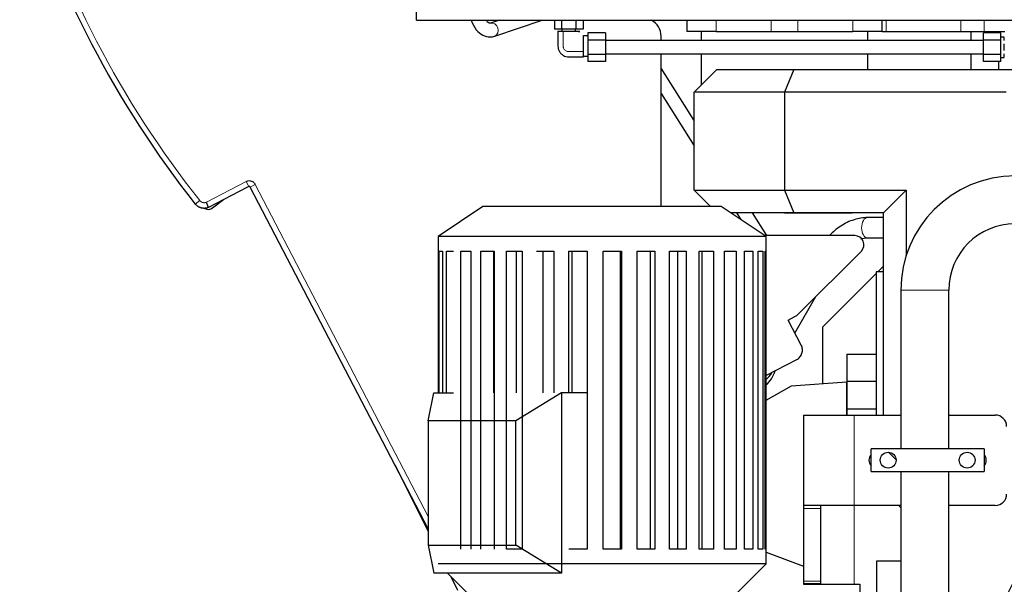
# Model space of a CAD drawing. Header units: inches. Extents: x 0 to 29700, y -16 to 21000.
# Tile 178 of 256: x 13304 to 14177, y 16534 to 17035. Entities that reach past the tile are written whole.
import ezdxf

# ---------------------------------------------------------------- set-up
doc = ezdxf.new("R2010")
doc.units = ezdxf.units.IN
doc.layers.add('1', color=7, linetype='Continuous', true_color=0xffffff)

msp = doc.modelspace()

# ---------------------------------------------------------------- linework, layer by layer
at = {"layer": '1', "color": 2, "linetype": 'Continuous', "lineweight": 25}
for p, q in [((13655.56, 17034.494), (13655.56, 17049)), ((13655.56, 17034.494), (15725.56, 17034.494)), ((13729.358, 17034.494), (13721.188, 17031.752)), ((13725.007, 17020.375), (13767.069, 17034.494)), ((13777.858, 17034.494), (13777.858, 17026.494)), ((13784.209, 17034.494), (13784.209, 17026.494)), ((13796.911, 17034.494), (13796.911, 17026.494)), ((13803.262, 17034.494), (13803.262, 17026.494)), ((13895.282, 17034.494), (13895.282, 17024.494)), ((14068.282, 17024.494), (14068.282, 17034.494)), ((13784.209, 17026.494), (13777.858, 17026.494)), ((13796.911, 17026.494), (13784.209, 17026.494)), ((13784.56, 17026.494), (13784.56, 17024.494)), ((13796.56, 17024.494), (13784.56, 17024.494)), ((13796.56, 17024.494), (13796.56, 17026.494)), ((13803.262, 17026.494), (13796.911, 17026.494)), ((13807.56, 17023.195), (13807.56, 17016.844)), ((13823.06, 17023.195), (13807.56, 17023.195)), ((13823.06, 17023.195), (13823.06, 17016.844)), ((13921.115, 17024.494), (13895.282, 17024.494)), ((13907.852, 17024.494), (13907.852, 17016.493)), ((13921.115, 17024.494), (13969.859, 17024.494)), ((13969.859, 17024.494), (13993.705, 17024.494)), ((13993.705, 17024.494), (14042.448, 17024.494)), ((14068.282, 17024.494), (14042.448, 17024.494)), ((14055.668, 17016.493), (14055.668, 17024.493)), ((14068.281, 17024.494), (14071.85, 17024.494)), ((14071.85, 17024.494), (14138.043, 17024.494)), ((14138.043, 17024.494), (14158.695, 17024.494)), ((14158.06, 17016.844), (14158.06, 17023.195)), ((14173.56, 17023.195), (14158.06, 17023.195)), ((14158.695, 17024.494), (14176.928, 17024.494)), ((14168.56, 17024.494), (14168.56, 17023.196)), ((14173.56, 17016.844), (14173.56, 17023.195)), ((13807.56, 17020.494), (13803.56, 17020.494)), ((13803.56, 17008.942), (13803.56, 17020.494)), ((13807.56, 17016.844), (13807.56, 17004.143)), ((13823.06, 17016.844), (13807.56, 17016.844)), ((13823.06, 17016.844), (13823.06, 17004.143)), ((14158.06, 17016.494), (13823.06, 17016.494)), ((13872.461, 17016.491), (13872.461, 17020.262)), ((14158.06, 17004.143), (14158.06, 17016.844)), ((14173.56, 17016.844), (14158.06, 17016.844)), ((14176.56, 17019.494), (14173.56, 17019.494)), ((14173.56, 17004.143), (14173.56, 17016.844)), ((14176.56, 17016.376), (14176.56, 17019.334)), ((14176.56, 17007.536), (14176.56, 17013.452)), ((13803.56, 17002.494), (13803.56, 17004.143)), ((13803.56, 17002.494), (13807.56, 17002.494)), ((13807.56, 17004.143), (13807.56, 16997.792)), ((13823.06, 17004.143), (13807.56, 17004.143)), ((13823.06, 16997.792), (13807.56, 16997.792)), ((13823.06, 17004.494), (14158.06, 17004.494)), ((13823.06, 17004.143), (13823.06, 16997.792)), ((13872.461, 16869.27), (13872.461, 17004.492)), ((13907.852, 17004.494), (13907.852, 16976.726)), ((14055.668, 16990.634), (14055.668, 17004.494)), ((14158.06, 16997.792), (14158.06, 17004.143)), ((14173.56, 17004.143), (14158.06, 17004.143)), ((14173.56, 16997.792), (14158.06, 16997.792)), ((14173.56, 16997.792), (14173.56, 17004.143)), ((14173.56, 17001.494), (14176.56, 17001.494)), ((14176.56, 17001.653), (14176.56, 17004.611)), ((13901.761, 16945.53), (13872.463, 16991.922)), ((13921.76, 16990.633), (13901.76, 16970.633)), ((13921.76, 16990.633), (13990.044, 16990.633)), ((13990.044, 16990.633), (13981.76, 16970.633)), ((13990.044, 16990.633), (14186.514, 16990.633)), ((13981.76, 16970.633), (13901.76, 16970.633)), ((13901.76, 16883.819), (13901.76, 16970.633)), ((13981.76, 16970.633), (13981.76, 16883.832)), ((14178.23, 16970.633), (13981.76, 16970.633)), ((13872.463, 16969.448), (13901.758, 16923.062)), ((13505.217, 16886.158), (13471.444, 16868.577)), ((13505.265, 16886.065), (13505.217, 16886.158)), ((13507.039, 16886.988), (13505.265, 16886.065)), ((13666.053, 16583.689), (13508.387, 16886.563)), ((13901.76, 16883.819), (13981.76, 16883.832)), ((13901.76, 16883.819), (13916.312, 16869.269)), ((13981.76, 16883.832), (14089.538, 16883.85)), ((13981.76, 16883.832), (13990.044, 16863.834)), ((14089.538, 16883.85), (14069.538, 16863.847)), ((14089.538, 16883.85), (14089.538, 16825.467)), ((13474.972, 16868.018), (13484.68, 16875.467)), ((13714.605, 16869.269), (13675.005, 16842.869)), ((13925.805, 16869.269), (13714.605, 16869.269)), ((13965.405, 16842.869), (13925.805, 16869.269)), ((13990.044, 16863.834), (13933.972, 16863.824)), ((13939.168, 16863.827), (13942.948, 16857.841)), ((13966.194, 16843.506), (13953.36, 16863.828)), ((13981.76, 16863.832), (14041.76, 16863.832)), ((14069.538, 16863.847), (13990.044, 16863.834)), ((14041.76, 16863.832), (14041.77, 16863.842)), ((14069.539, 16859.49), (14055.326, 16859.49)), ((14069.538, 16684.438), (14069.538, 16863.847)), ((13965.405, 16842.869), (13675.005, 16842.869)), ((13675.005, 16842.869), (13675.005, 16829.669)), ((14044.219, 16843.506), (13964.447, 16843.506)), ((13965.405, 16829.669), (13965.405, 16842.869)), ((14055.326, 16841.49), (14069.539, 16841.49)), ((13675.018, 16829.669), (13675.018, 16704.265)), ((13675.886, 16704.265), (13675.886, 16829.669)), ((13675.886, 16829.669), (13678.608, 16829.669)), ((13678.608, 16829.669), (13678.608, 16704.265)), ((13682.362, 16704.265), (13682.362, 16829.669)), ((13682.362, 16829.669), (13688.386, 16829.669)), ((13694.862, 16565.669), (13694.862, 16829.669)), ((13694.862, 16829.669), (13703.925, 16829.669)), ((13703.925, 16829.669), (13703.925, 16565.669)), ((13712.84, 16565.669), (13712.84, 16829.669)), ((13712.84, 16829.669), (13724.546, 16829.669)), ((13724.041, 16829.669), (13724.041, 16704.265)), ((13724.546, 16829.669), (13724.546, 16565.669)), ((13735.511, 16565.669), (13735.511, 16829.669)), ((13735.511, 16829.669), (13749.348, 16829.669)), ((13744.138, 16829.669), (13744.138, 16704.265)), ((13749.348, 16829.669), (13749.348, 16565.669)), ((13761.883, 16829.669), (13777.246, 16829.669)), ((13767.559, 16829.669), (13767.559, 16704.265)), ((13777.246, 16829.669), (13777.246, 16704.265)), ((13790.803, 16704.265), (13790.803, 16829.669)), ((13790.803, 16829.669), (13807.022, 16829.669)), ((13793.282, 16829.669), (13793.282, 16704.265)), ((13807.022, 16829.669), (13807.022, 16565.669)), ((13821.009, 16565.669), (13821.009, 16829.669)), ((13821.009, 16829.669), (13837.374, 16829.669)), ((13836.554, 16565.669), (13836.554, 16829.669)), ((13837.374, 16829.669), (13837.374, 16565.669)), ((13851.18, 16565.669), (13851.18, 16829.669)), ((13851.18, 16829.669), (13866.976, 16829.669)), ((13862.917, 16565.669), (13862.917, 16829.669)), ((13866.976, 16829.669), (13866.976, 16565.669)), ((13879.997, 16565.669), (13879.997, 16829.669)), ((13879.997, 16829.669), (13894.534, 16829.669)), ((13887.414, 16565.669), (13887.414, 16829.669)), ((13894.534, 16829.669), (13894.534, 16565.669)), ((13906.201, 16565.669), (13906.201, 16829.669)), ((13906.201, 16829.669), (13918.843, 16829.669)), ((13908.974, 16565.669), (13908.974, 16829.669)), ((13918.843, 16829.669), (13918.843, 16565.669)), ((13928.646, 16565.669), (13928.646, 16829.669)), ((13928.646, 16829.669), (13938.841, 16829.669)), ((13938.841, 16829.669), (13938.841, 16565.669)), ((13946.352, 16565.669), (13946.352, 16829.669)), ((13946.352, 16829.669), (13953.654, 16829.669)), ((13953.654, 16829.669), (13953.654, 16565.669)), ((13958.545, 16565.669), (13958.545, 16829.669)), ((13958.545, 16829.669), (13962.635, 16829.669)), ((13962.635, 16829.669), (13962.635, 16565.669)), ((13964.691, 16565.669), (13964.691, 16829.669)), ((13964.691, 16829.669), (13965.405, 16829.669)), ((13965.391, 16829.669), (13965.391, 16565.669)), ((13994.524, 16774.51), (14049.872, 16829.858)), ((14069.539, 16816.472), (14064.56, 16811.494)), ((14063.06, 16809.994), (14015.56, 16762.494)), ((14069.543, 16811.494), (14063.06, 16811.494)), ((14063.06, 16811.494), (14063.06, 16684.426)), ((13991.06, 16757.105), (14009.648, 16789.633)), ((14084.893, 16795.157), (14084.893, 16654.432)), ((14127.293, 16654.432), (14127.293, 16795.157)), ((13984.98, 16768.663), (13990.394, 16771.481)), ((13988.909, 16761.236), (13984.98, 16768.663)), ((13996.635, 16746.394), (13988.909, 16761.236)), ((14015.56, 16762.494), (14015.56, 16711.989)), ((14037.11, 16738.494), (14037.11, 16714.494)), ((14037.11, 16738.494), (14063.06, 16738.494)), ((13965.39, 16719.448), (13992.606, 16733.615)), ((13987.56, 16710.032), (13965.39, 16697.251)), ((14037.06, 16713.494), (13987.56, 16710.032)), ((14037.06, 16684.427), (14037.06, 16713.494)), ((14037.11, 16714.494), (14037.11, 16689.994)), ((14037.11, 16714.494), (14063.06, 16714.494)), ((13666.055, 16679.269), (13671.005, 16704.269)), ((13671.005, 16704.269), (13688.388, 16704.269)), ((13784.142, 16704.269), (13743.837, 16679.269)), ((13807.023, 16704.269), (13784.142, 16704.269)), ((13784.142, 16704.269), (13784.142, 16544.269)), ((13998.603, 16684.435), (14043.603, 16684.435)), ((13998.603, 16684.435), (13998.603, 16604.435)), ((14037.11, 16689.994), (14037.11, 16684.434)), ((14037.11, 16689.994), (14063.06, 16689.994)), ((14043.603, 16684.435), (14084.894, 16684.435)), ((14127.293, 16684.435), (14168.603, 16684.435)), ((13666.055, 16679.269), (13666.055, 16569.269)), ((13743.837, 16679.269), (13666.055, 16679.269)), ((13743.837, 16569.269), (13743.837, 16679.269)), ((14158.603, 16654.435), (14058.603, 16654.435)), ((14058.603, 16634.435), (14058.603, 16654.435)), ((14080.6, 16644.631), (14073.8, 16651.432)), ((14158.603, 16654.435), (14158.603, 16634.435)), ((13636.507, 16640.447), (13666.054, 16581.437)), ((14058.603, 16634.435), (14158.603, 16634.435)), ((14073.579, 16637.435), (14073.627, 16637.435)), ((14084.893, 16634.434), (14084.893, 16440.531)), ((14127.293, 16440.531), (14127.293, 16634.434)), ((14143.579, 16637.435), (14143.627, 16637.435)), ((13998.603, 16604.435), (13998.603, 16601.745)), ((14043.603, 16604.435), (13998.603, 16604.435)), ((14013.603, 16604.435), (14013.603, 16601.745)), ((14084.894, 16604.435), (14043.603, 16604.435)), ((14168.603, 16604.435), (14127.293, 16604.435)), ((13998.603, 16601.745), (13998.603, 16537.124)), ((14013.603, 16601.745), (14013.603, 16537.124)), ((13666.055, 16569.269), (13671.005, 16544.269)), ((13666.055, 16569.269), (13743.837, 16569.269)), ((13784.142, 16544.269), (13743.837, 16569.269)), ((13749.348, 16565.669), (13735.511, 16565.669)), ((13807.022, 16565.669), (13790.803, 16565.669)), ((13837.374, 16565.669), (13821.009, 16565.669)), ((13866.976, 16565.669), (13851.18, 16565.669)), ((13894.534, 16565.669), (13879.997, 16565.669)), ((13918.843, 16565.669), (13906.201, 16565.669)), ((13938.841, 16565.669), (13928.646, 16565.669)), ((13953.654, 16565.669), (13946.352, 16565.669)), ((13962.635, 16565.669), (13958.545, 16565.669)), ((13965.405, 16565.669), (13964.691, 16565.669)), ((13965.403, 16562.949), (13998.603, 16550.623)), ((13965.405, 16552.469), (13965.405, 16565.669)), ((13965.405, 16552.469), (13675.005, 16552.469)), ((13939.005, 16526.069), (13965.405, 16552.469)), ((14063.418, 16554.943), (14063.418, 16504.943)), ((14084.893, 16554.943), (14063.418, 16554.943)), ((13784.142, 16544.269), (13671.005, 16544.269)), ((13683.205, 16544.269), (13701.405, 16526.069)), ((13686.128, 16541.346), (13692.16, 16529.299)), ((13998.603, 16537.124), (13998.603, 16535.244)), ((13998.603, 16535.244), (14013.603, 16535.244)), ((13998.692, 16534.435), (14006.592, 16534.435)), ((14013.603, 16537.124), (14013.603, 16535.244)), ((14013.662, 16534.435), (14043.603, 16534.435)), ((14043.603, 16534.435), (14048.603, 16534.435)), ((14048.603, 16534.435), (14048.603, 16504.943))]:
    msp.add_line(p, q, dxfattribs=at)
at = {"layer": '1', "color": 110, "linetype": 'Continuous', "lineweight": 13}
for p, q in [((13921.115, 17034.494), (13921.115, 17024.494)), ((13969.859, 17034.494), (13969.859, 17024.494)), ((13993.705, 17034.494), (13993.705, 17024.494)), ((14042.448, 17034.494), (14042.448, 17024.494)), ((14071.85, 17034.494), (14071.85, 17024.494)), ((14138.043, 17034.494), (14138.043, 17024.494)), ((14158.695, 17034.494), (14158.695, 17024.494)), ((13725.002, 17020.374), (13725.007, 17020.375)), ((13469.499, 16873.083), (13504.731, 16891.423)), ((13507.039, 16886.988), (13504.731, 16891.423)), ((13508.387, 16886.563), (13512.822, 16888.872)), ((13512.822, 16888.872), (13666.054, 16594.516)), ((13459.671, 16871.488), (13463.596, 16874.586)), ((14084.893, 16795.157), (14127.293, 16795.157)), ((14043.603, 16604.435), (14043.603, 16684.435)), ((14043.603, 16534.435), (14043.603, 16604.433)), ((13998.603, 16601.745), (14013.603, 16601.745)), ((14013.603, 16537.124), (13998.603, 16537.124))]:
    msp.add_line(p, q, dxfattribs=at)
at = {"layer": '1', "color": 2, "linetype": 'Continuous', "lineweight": 25}
for centre in [(14073.603, 16644.435), (14143.603, 16644.435)]:
    msp.add_circle(centre, 7, dxfattribs=at)
at = {"layer": '1', "color": 110, "linetype": 'Continuous', "lineweight": 13}
msp.add_arc((14166.167, 17429.209), 895.105, 196.711747, 218.288253, dxfattribs=at)
at = {"layer": '1', "color": 2, "linetype": 'Continuous', "lineweight": 25}
for centre, radius, start, end in [((14166.167, 17429.209), 900.105, 196.711747, 218.288253), ((14186.093, 16795.157), 101.2, 90, 180), ((13471.319, 16872.778), 6, 238.29375, 307.5), ((14186.093, 16795.157), 58.8, 90, 180), ((13943.894, 16732.994), 31, 313.903125, 342.445781), ((14168.603, 16674.435), 10, 0, 90), ((14063.603, 16644.435), 7, 135.584341, 224.414341), ((14153.603, 16644.435), 7, 315.584628, 44.414874), ((14168.603, 16614.435), 10, 270, 0), ((14090.603, 16609.435), 9, 213.75, 230.619375), ((14340.569, 16452.587), 176.968, 129.104483, 232.954739)]:
    msp.add_arc(centre, radius, start, end, dxfattribs=at)
at = {"layer": '1', "color": 110, "linetype": 'Continuous', "lineweight": 13}
for centre, major_axis, ratio, start_param, end_param in [((13723.097, 17026.063), (1.909, -5.688), 0.8311584, 0, 3.1407741), ((14055.326, 16850.49), (0, -9), 0.5756266, 3.1415927, 4.712389), ((14055.326, 16850.49), (0, -9), 0.5756266, 4.712389, 6.2831853)]:
    msp.add_ellipse(centre, major_axis=major_axis, ratio=ratio, start_param=start_param, end_param=end_param, dxfattribs=at)
at = {"layer": '1', "color": 2, "linetype": 'Continuous', "lineweight": 25}
for centre, major_axis, ratio, start_param, end_param in [((13856.452, 17020.242), (11.327, 11.327), 0.9987828, 5.4983961, 6.5949183), ((14044.195, 16835.501), (7.422, 3.074), 0.9958623, 5.1065561, 7.4598145), ((13983.114, 16785.741), (-13.239, -9.707), 0.9746497, 1.4141718, 1.7274209)]:
    msp.add_ellipse(centre, major_axis=major_axis, ratio=ratio, start_param=start_param, end_param=end_param, dxfattribs=at)
for points, knots in [([(13704.047, 17034.479), (13705.225, 17031.258), (13708.11, 17025.922), (13713.982, 17020.826), (13720.108, 17019.305), (13723.6, 17019.915), (13725.007, 17020.375)], [0, 0, 0, 0, 0.3195433, 0.596725, 0.84031, 1, 1, 1, 1]), ([(13721.188, 17031.752), (13721.05, 17031.668), (13720.517, 17031.646), (13719.619, 17031.821), (13718.052, 17033.498), (13717.461, 17034.335)], [0, 0, 0, 0, 0.2464499, 0.7157705, 1, 1, 1, 1]), ([(13785.654, 17024.494), (13785.64, 17024.494), (13785.626, 17024.494), (13785.585, 17024.494), (13785.519, 17024.494), (13785.384, 17024.494), (13785.116, 17024.494), (13784.579, 17024.494), (13783.506, 17024.494), (13782.432, 17024.494), (13781.512, 17024.494), (13781.17, 17024.494), (13780.934, 17024.494), (13780.838, 17024.494), (13780.784, 17024.494), (13780.745, 17024.494), (13780.757, 17024.494), (13780.815, 17024.494), (13780.912, 17024.494), (13781.002, 17024.494), (13781.054, 17024.494)], [0, 0, 0, 0, 0.0055095, 0.0110189, 0.0220378, 0.0440756, 0.0881513, 0.1763025, 0.352605, 0.70521, 0.7933613, 0.8815125, 0.9035504, 0.9255882, 0.9366071, 0.9393618, 0.9421165, 0.947626, 0.9696638, 1, 1, 1, 1]), ([(13781.055, 17024.494), (13780.911, 17021.038), (13781.195, 17015.947), (13780.912, 17009.852), (13782.226, 17006.699), (13783.757, 17004.692), (13785.766, 17003.163), (13788.919, 17001.844), (13795.015, 17002.129), (13800.104, 17001.845), (13803.56, 17001.988)], [0, 0, 0, 0, 0.2533578, 0.3777778, 0.4388868, 0.4999352, 0.5611436, 0.6222795, 0.7466422, 1, 1, 1, 1]), ([(13799.27, 17024.494), (13799.383, 17024.494), (13799.649, 17024.494), (13799.95, 17024.494), (13800.186, 17024.494), (13800.282, 17024.494), (13800.337, 17024.494), (13800.375, 17024.494), (13800.363, 17024.494), (13800.305, 17024.494), (13800.112, 17024.494), (13799.293, 17024.494), (13797.926, 17024.494), (13796.537, 17024.494), (13795.739, 17024.494), (13795.533, 17024.494), (13795.483, 17024.494), (13795.46, 17024.494), (13795.398, 17024.494), (13795.277, 17024.494), (13795.086, 17024.494), (13794.623, 17024.494), (13793.934, 17024.494), (13792.094, 17024.494), (13789.947, 17024.494), (13787.8, 17024.494), (13786.726, 17024.494), (13786.189, 17024.494), (13785.922, 17024.494), (13785.786, 17024.494), (13785.712, 17024.494), (13785.669, 17024.494), (13785.654, 17024.494)], [0, 0, 0, 0, 0.0309687, 0.0731005, 0.0836335, 0.0941664, 0.0994329, 0.1007495, 0.1020661, 0.1046994, 0.1152323, 0.1573641, 0.3258913, 0.4944185, 0.5365503, 0.5470832, 0.5497164, 0.5510331, 0.5523497, 0.5576161, 0.5681491, 0.578682, 0.6208138, 0.6629456, 0.8314728, 0.9157364, 0.9578682, 0.9789341, 0.9894671, 0.9947335, 0.9973668, 1, 1, 1, 1]), ([(13803.56, 17006.588), (13803.56, 17006.602), (13803.56, 17006.645), (13803.56, 17006.72), (13803.56, 17006.855), (13803.56, 17007.123), (13803.56, 17007.66), (13803.56, 17008.733), (13803.56, 17010.88), (13803.56, 17013.027), (13803.56, 17014.868), (13803.56, 17015.556), (13803.56, 17016.019), (13803.56, 17016.211), (13803.56, 17016.332), (13803.56, 17016.394), (13803.56, 17016.417), (13803.56, 17016.467), (13803.56, 17016.672), (13803.56, 17017.471), (13803.56, 17018.86), (13803.56, 17020.175), (13803.56, 17020.899), (13803.56, 17020.999)], [0, 0, 0, 0, 0.0030258, 0.0060516, 0.0121031, 0.0242062, 0.0484124, 0.0968248, 0.1936496, 0.3872993, 0.4357117, 0.4841241, 0.4962272, 0.5083303, 0.5143818, 0.5158947, 0.5174076, 0.5204334, 0.5325365, 0.5809489, 0.7745985, 0.9682481, 1, 1, 1, 1]), ([(13803.56, 17002.048), (13803.56, 17002.182), (13803.56, 17002.466), (13803.56, 17003.366), (13803.56, 17004.439), (13803.56, 17005.512), (13803.56, 17006.05), (13803.56, 17006.317), (13803.56, 17006.453), (13803.56, 17006.518), (13803.56, 17006.559), (13803.56, 17006.573), (13803.56, 17006.588)], [0, 0, 0, 0, 0.08773, 0.1890933, 0.5945467, 0.7972733, 0.8986367, 0.9493183, 0.9746592, 0.9873296, 0.9936648, 1, 1, 1, 1]), ([(14147.122, 16990.585), (14147.135, 16993.753), (14147.138, 16998.393), (14147.144, 17003.029), (14147.146, 17004.482)], [0, 0, 0, 0, 0.6866562, 1, 1, 1, 1]), ([(14171.56, 16997.791), (14171.56, 16996.192), (14171.56, 16993.806), (14171.56, 16991.421), (14171.56, 16990.634)], [0, 0, 0, 0, 0.6703168, 1, 1, 1, 1]), ([(13508.387, 16886.563), (13508.357, 16886.622), (13508.321, 16886.676), (13508.26, 16886.752), (13508.238, 16886.777), (13508.193, 16886.824), (13508.168, 16886.846), (13508.093, 16886.909), (13508.039, 16886.946), (13507.968, 16886.986), (13507.953, 16886.993), (13507.924, 16887.007), (13507.909, 16887.014), (13507.863, 16887.034), (13507.833, 16887.045), (13507.739, 16887.075), (13507.676, 16887.088), (13507.594, 16887.097), (13507.578, 16887.098), (13507.545, 16887.1), (13507.496, 16887.102), (13507.414, 16887.099), (13507.35, 16887.09), (13507.302, 16887.081), (13507.286, 16887.078), (13507.254, 16887.07), (13507.238, 16887.066), (13507.159, 16887.043), (13507.098, 16887.019), (13507.039, 16886.988)], [0, 0, 0, 0, 0.125, 0.125, 0.1875, 0.1875, 0.25, 0.25, 0.375, 0.375, 0.40625, 0.40625, 0.4375, 0.4375, 0.5, 0.5, 0.625, 0.625, 0.65625, 0.65625, 0.6875, 0.75, 0.8125, 0.8125, 0.84375, 0.84375, 0.875, 0.875, 1, 1, 1, 1]), ([(13470.799, 16868.241), (13470.791, 16868.239), (13470.784, 16868.236), (13470.768, 16868.231), (13470.745, 16868.223), (13470.691, 16868.204), (13470.584, 16868.169), (13470.368, 16868.1), (13470.181, 16868.047), (13469.806, 16867.949), (13469.554, 16867.893), (13469.173, 16867.824), (13469.045, 16867.803), (13468.853, 16867.776), (13468.788, 16867.768), (13468.66, 16867.752), (13468.595, 16867.745), (13468.272, 16867.712), (13468.015, 16867.695), (13467.501, 16867.683), (13466.988, 16867.69), (13466.477, 16867.737), (13465.968, 16867.803), (13465.714, 16867.846), (13465.397, 16867.913), (13465.334, 16867.927), (13465.207, 16867.956), (13465.144, 16867.971), (13464.956, 16868.018), (13464.831, 16868.052), (13464.46, 16868.161), (13463.973, 16868.324), (13463.265, 16868.624), (13462.809, 16868.86), (13462.472, 16869.051), (13462.361, 16869.117), (13462.196, 16869.219), (13462.141, 16869.254), (13462.032, 16869.325), (13461.978, 16869.36), (13461.067, 16869.976), (13460.315, 16870.672), (13459.671, 16871.488)], [0, 0, 0, 0, 0.0019531, 0.0019531, 0.0039062, 0.0078125, 0.015625, 0.03125, 0.0625, 0.0625, 0.125, 0.125, 0.15625, 0.15625, 0.171875, 0.171875, 0.1875, 0.1875, 0.25, 0.25, 0.3125, 0.375, 0.375, 0.4375, 0.4375, 0.453125, 0.453125, 0.46875, 0.46875, 0.5, 0.5, 0.5625, 0.625, 0.6875, 0.6875, 0.71875, 0.71875, 0.734375, 0.734375, 0.75, 0.75, 1, 1, 1, 1]), ([(13471.444, 16868.577), (13471.432, 16868.604), (13471.418, 16868.636), (13471.386, 16868.711), (13471.349, 16868.797), (13471.303, 16868.903), (13471.265, 16868.991), (13471.245, 16869.036), (13471.224, 16869.085), (13471.21, 16869.118), (13471.203, 16869.135), (13471.166, 16869.221), (13471.102, 16869.367), (13470.997, 16869.612), (13470.919, 16869.792), (13470.858, 16869.933), (13470.827, 16870.006), (13470.795, 16870.08), (13470.773, 16870.131), (13470.762, 16870.156), (13470.707, 16870.284), (13470.616, 16870.495), (13470.472, 16870.827), (13470.372, 16871.06), (13470.295, 16871.239), (13470.256, 16871.329), (13470.216, 16871.421), (13470.19, 16871.483), (13470.176, 16871.514), (13470.109, 16871.669), (13470.055, 16871.794), (13469.946, 16872.047), (13469.836, 16872.301), (13469.725, 16872.56), (13469.641, 16872.755), (13469.598, 16872.853), (13469.549, 16872.968), (13469.526, 16873.022), (13469.517, 16873.042), (13469.513, 16873.05), (13469.511, 16873.054), (13469.506, 16873.067), (13469.503, 16873.075), (13469.499, 16873.083)], [0, 0, 0, 0, 0.0625, 0.0625, 0.125, 0.1875, 0.1875, 0.21875, 0.234375, 0.234375, 0.25, 0.25, 0.3125, 0.375, 0.4375, 0.4375, 0.46875, 0.484375, 0.484375, 0.5, 0.5, 0.5625, 0.625, 0.6875, 0.6875, 0.71875, 0.734375, 0.734375, 0.75, 0.75, 0.8125, 0.8125, 0.875, 0.9375, 0.9375, 0.96875, 0.984375, 0.9921875, 0.9941406, 0.9941406, 0.9960937, 0.9960937, 1, 1, 1, 1]), ([(13471.444, 16868.577), (13471.365, 16868.536), (13471.289, 16868.496), (13471.199, 16868.449), (13471.181, 16868.44), (13471.146, 16868.422), (13471.128, 16868.413), (13471.077, 16868.386), (13471.045, 16868.369), (13470.984, 16868.337), (13470.955, 16868.322), (13470.916, 16868.302), (13470.904, 16868.296), (13470.881, 16868.284), (13470.86, 16868.273), (13470.842, 16868.264), (13470.827, 16868.256), (13470.82, 16868.252), (13470.805, 16868.244), (13470.799, 16868.241), (13470.799, 16868.241)], [0, 0, 0, 0, 0.25165, 0.25165, 0.3145625, 0.3145625, 0.377475, 0.377475, 0.5033, 0.5033, 0.629125, 0.629125, 0.6920375, 0.6920375, 0.75495, 0.8178625, 0.8178625, 0.880775, 0.880775, 1, 1, 1, 1]), ([(14055.412, 16859.488), (14051.347, 16859.45), (14043.376, 16858.173), (14031.596, 16852.597), (14024.666, 16846.751), (14021.634, 16843.538)], [0, 0, 0, 0, 0.3373029, 0.6745997, 1, 1, 1, 1]), ([(13992.606, 16733.615), (13992.608, 16733.617), (13992.61, 16733.618), (13993.707, 16734.19), (13994.699, 16734.987), (13996.284, 16736.878), (13996.896, 16737.993), (13997.453, 16739.762), (13997.583, 16740.38), (13997.716, 16741.611), (13997.723, 16742.229), (13997.615, 16743.467), (13997.498, 16744.084), (13997.152, 16745.268), (13996.922, 16745.842), (13996.635, 16746.394)], [0, 0, 0, 0, 0.0004792, 0.0004792, 0.2504723, 0.2504723, 0.5004653, 0.5004653, 0.6254619, 0.6254619, 0.7504584, 0.7504584, 0.8754549, 0.8754549, 1, 1, 1, 1]), ([(13964.788, 16715.197), (13965.069, 16715.468), (13967.119, 16717.484), (13968.978, 16719.663), (13970.449, 16721.679)], [0, 0, 0, 0, 0.1356005, 1, 1, 1, 1]), ([(13998.603, 16535.244), (13998.603, 16535.113), (13998.605, 16534.998), (13998.609, 16534.872), (13998.61, 16534.848), (13998.612, 16534.802), (13998.613, 16534.78), (13998.617, 16534.716), (13998.62, 16534.678), (13998.626, 16534.627), (13998.627, 16534.611), (13998.632, 16534.581), (13998.634, 16534.567), (13998.641, 16534.528), (13998.646, 16534.506), (13998.663, 16534.453), (13998.676, 16534.435), (13998.692, 16534.435)], [0, 0, 0, 0, 0.25, 0.25, 0.3125, 0.3125, 0.375, 0.375, 0.5, 0.5, 0.5625, 0.5625, 0.625, 0.625, 0.75, 0.75, 1, 1, 1, 1]), ([(14013.603, 16535.244), (14013.603, 16535.184), (14013.604, 16535.069), (14013.605, 16534.965), (14013.607, 16534.891), (14013.607, 16534.867), (14013.608, 16534.821), (14013.609, 16534.799), (14013.612, 16534.734), (14013.613, 16534.695), (14013.618, 16534.623), (14013.621, 16534.591), (14013.625, 16534.55), (14013.627, 16534.537), (14013.63, 16534.513), (14013.632, 16534.502), (14013.638, 16534.473), (14013.642, 16534.458), (14013.652, 16534.439), (14013.657, 16534.434), (14013.662, 16534.435)], [0, 0, 0, 0, 0.125, 0.25, 0.25, 0.3125, 0.3125, 0.375, 0.375, 0.5, 0.5, 0.625, 0.625, 0.6875, 0.6875, 0.75, 0.75, 0.875, 0.875, 1, 1, 1, 1])]:
    msp.add_open_spline(points, degree=3, knots=knots, dxfattribs=at)
at = {"layer": '1', "color": 110, "linetype": 'Continuous', "lineweight": 13}
for points, knots in [([(13785.654, 17024.494), (13785.654, 17022.768), (13785.654, 17019.316), (13785.654, 17015.434), (13785.654, 17012.953), (13785.654, 17012.086), (13785.653, 17011.58), (13785.658, 17011.233), (13785.691, 17010.802), (13785.952, 17009.443), (13786.608, 17008.304), (13788.082, 17007.18), (13789.039, 17006.784), (13789.869, 17006.625), (13790.299, 17006.592), (13790.647, 17006.587), (13791.153, 17006.588), (13792.019, 17006.588), (13794.5, 17006.588), (13798.383, 17006.588), (13801.834, 17006.588), (13803.56, 17006.588)], [0, 0, 0, 0, 0.125, 0.25, 0.28125, 0.3046875, 0.3125, 0.3203125, 0.34375, 0.375, 0.5, 0.5625, 0.625, 0.65625, 0.6796875, 0.6875, 0.6953125, 0.71875, 0.75, 0.875, 1, 1, 1, 1]), ([(13504.731, 16891.423), (13504.906, 16891.515), (13505.265, 16891.679), (13505.637, 16891.808), (13505.922, 16891.891), (13506.018, 16891.916), (13506.21, 16891.961), (13506.306, 16891.982), (13506.595, 16892.036), (13506.982, 16892.088), (13507.373, 16892.103), (13507.667, 16892.1), (13507.766, 16892.096), (13507.914, 16892.087), (13507.963, 16892.084), (13508.062, 16892.075), (13508.111, 16892.07), (13508.356, 16892.043), (13508.549, 16892.012), (13508.931, 16891.931), (13509.12, 16891.882), (13509.493, 16891.764), (13509.678, 16891.696), (13509.905, 16891.599), (13509.95, 16891.579), (13510.04, 16891.538), (13510.174, 16891.474), (13510.304, 16891.407), (13510.562, 16891.265), (13510.895, 16891.06), (13511.207, 16890.824), (13511.432, 16890.634), (13511.506, 16890.569), (13511.615, 16890.468), (13511.651, 16890.434), (13511.722, 16890.365), (13511.757, 16890.331), (13511.929, 16890.155), (13512.188, 16889.861), (13512.417, 16889.545), (13512.631, 16889.217), (13512.731, 16889.048), (13512.822, 16888.872)], [0, 0, 0, 0, 0.0625, 0.125, 0.125, 0.15625, 0.15625, 0.1875, 0.1875, 0.25, 0.3125, 0.3125, 0.34375, 0.34375, 0.359375, 0.359375, 0.375, 0.375, 0.4375, 0.4375, 0.5, 0.5, 0.5625, 0.5625, 0.578125, 0.578125, 0.59375, 0.625, 0.625, 0.6875, 0.75, 0.75, 0.78125, 0.78125, 0.796875, 0.796875, 0.8125, 0.8125, 0.875, 0.9375, 0.9375, 1, 1, 1, 1]), ([(13463.596, 16874.586), (13463.681, 16874.478), (13463.77, 16874.374), (13463.956, 16874.174), (13464.149, 16873.983), (13464.357, 16873.809), (13464.573, 16873.643), (13464.685, 16873.564), (13464.829, 16873.47), (13464.858, 16873.452), (13464.916, 16873.416), (13465.004, 16873.362), (13465.213, 16873.245), (13465.518, 16873.096), (13465.772, 16872.998), (13466.029, 16872.91), (13466.16, 16872.871), (13466.36, 16872.821), (13466.427, 16872.806), (13466.561, 16872.778), (13466.628, 16872.765), (13466.83, 16872.732), (13467.1, 16872.698), (13467.372, 16872.686), (13467.644, 16872.686), (13467.78, 16872.691), (13467.951, 16872.705), (13467.985, 16872.708), (13468.053, 16872.715), (13468.088, 16872.719), (13468.19, 16872.732), (13468.258, 16872.741), (13468.46, 16872.774), (13468.593, 16872.802), (13468.856, 16872.868), (13468.986, 16872.906), (13469.147, 16872.96), (13469.179, 16872.971), (13469.243, 16872.994), (13469.339, 16873.027), (13469.435, 16873.061), (13469.499, 16873.083)], [0, 0, 0, 0, 0.0625, 0.0625, 0.125, 0.1875, 0.1875, 0.25, 0.25, 0.265625, 0.265625, 0.28125, 0.3125, 0.375, 0.4375, 0.4375, 0.5, 0.5, 0.53125, 0.53125, 0.5625, 0.5625, 0.625, 0.6875, 0.6875, 0.75, 0.75, 0.765625, 0.765625, 0.78125, 0.78125, 0.8125, 0.8125, 0.875, 0.875, 0.9375, 0.9375, 0.953125, 0.953125, 0.96875, 1, 1, 1, 1])]:
    msp.add_open_spline(points, degree=3, knots=knots, dxfattribs=at)
at = {"layer": '1', "color": 2, "linetype": 'Continuous', "lineweight": 25}
for points, degree in [([(14147.159, 17016.482), (14147.16, 17019.15), (14147.159, 17021.82), (14147.155, 17024.496)], 3), ([(14049.32, 16840.675), (14051.291, 16841.221), (14053.257, 16841.489), (14055.239, 16841.491)], 3), ([(14006.592, 16534.435), (14013.752, 16534.435)], 1)]:
    msp.add_open_spline(points, degree=degree, dxfattribs=at)

doc.saveas('drawing.dxf')
